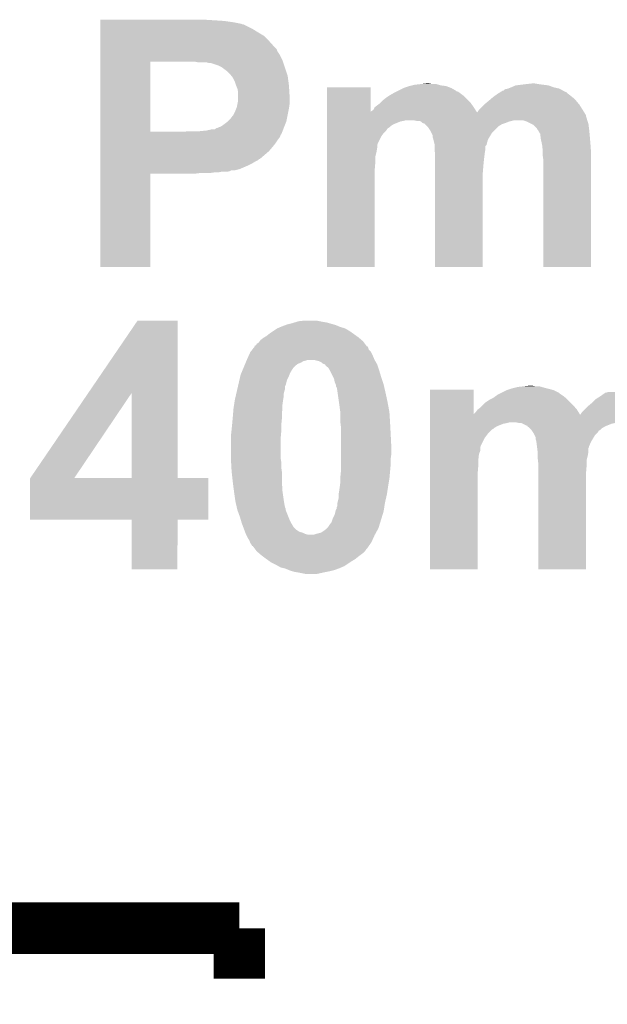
# Model space of a CAD drawing. Extents: x -1.3 to 24.2, y -3.9 to 53.4.
# Tile 40 of 43: x 14.3 to 16.6, y 45.7 to 49.6. Entities that reach past the tile are written whole.
import ezdxf

# ---------------------------------------------------------------- set-up
doc = ezdxf.new("R2010")
doc.units = 0
doc.layers.add('TPS_PRESSURE_CLICK_040MY_V1_007', color=14, linetype='CONTINUOUS')

msp = doc.modelspace()

# ---------------------------------------------------------------- linework, layer by layer
at = {"layer": 'TPS_PRESSURE_CLICK_040MY_V1_007', "const_width": 0.2032}
for points in [[(7.68096, 46.04512), (15.17904, 46.04512)], [(15.17904, 45.847), (15.17904, 46.04512)]]:
    msp.add_lwpolyline(points, dxfattribs=at)
at = {"layer": 'TPS_PRESSURE_CLICK_040MY_V1_007'}
for points in [[(14.63042, 49.62398), (14.630422, 49.62652), (15.08252, 49.62398), (15.04188, 49.62652)], [(14.63042, 49.62144), (14.63042, 49.62398), (15.12062, 49.62144), (15.08252, 49.62398)], [(14.63042, 49.61636), (14.63042, 49.62144), (15.156178, 49.61636), (15.12062, 49.62144)], [(14.63042, 49.61128), (14.63042, 49.61636), (15.181582, 49.61128), (15.156178, 49.61636)], [(14.63042, 49.611278), (14.63042, 49.61128), (15.184124, 49.611278), (15.181582, 49.61128)], [(14.63042, 49.60874), (14.63042, 49.611278), (15.189204, 49.60874), (15.184124, 49.611278)], [(14.63042, 49.608738), (14.63042, 49.60874), (15.194284, 49.608738), (15.189204, 49.60874)], [(14.63042, 49.59096), (14.63042, 49.608738), (15.229838, 49.59096), (15.194284, 49.608738)], [(14.63042, 49.57826), (14.63042, 49.59096), (15.25016, 49.57826), (15.229838, 49.59096)], [(14.63042, 49.563018), (14.63042, 49.57826), (15.275562, 49.563018), (15.25016, 49.57826)], [(14.63042, 49.54016), (14.63042, 49.563018), (15.29842, 49.54016), (15.275562, 49.563018)], [(14.630418, 49.51476), (14.63042, 49.54016), (15.32128, 49.51476), (15.29842, 49.54016)], [(14.630418, 49.509676), (14.630418, 49.51476), (15.32636, 49.509676), (15.32128, 49.51476)], [(14.630418, 49.502056), (14.630418, 49.509676), (15.328902, 49.502056), (15.32636, 49.509676)], [(14.630418, 49.486818), (14.630418, 49.502056), (15.33906, 49.486818), (15.328902, 49.502056)], [(14.630418, 49.466498), (14.630418, 49.486818), (15.34922, 49.466498), (15.33906, 49.486818)], [(14.630412, 49.184582), (14.630418, 49.4614), (14.82852, 49.184582), (14.828522, 49.4614)], [(14.630418, 49.46142), (14.630418, 49.466498), (15.350914, 49.46142), (15.34922, 49.466498)], [(14.630418, 49.4614), (14.630418, 49.46142), (14.828522, 49.4614), (14.97584, 49.46142)], [(15.013942, 49.45888), (15.001242, 49.46142), (15.35176, 49.45888), (15.350914, 49.46142)], [(15.057122, 49.45634), (15.046962, 49.45888), (15.352606, 49.45634), (15.35176, 49.45888)], [(15.064742, 49.456338), (15.057122, 49.45634), (15.352608, 49.456338), (15.352606, 49.45634)], [(15.09522, 49.44618), (15.064742, 49.456338), (15.355994, 49.44618), (15.352608, 49.456338)], [(15.11046, 49.438558), (15.09522, 49.44618), (15.358534, 49.438558), (15.355994, 49.44618)], [(15.13078, 49.423318), (15.11046, 49.438558), (15.363614, 49.423318), (15.358534, 49.438558)], [(15.143482, 49.410618), (15.13078, 49.423318), (15.367848, 49.410618), (15.363614, 49.423318)], [(15.147546, 49.405538), (15.143482, 49.410618), (15.36954, 49.405538), (15.367848, 49.410618)], [(15.153642, 49.397918), (15.147546, 49.405538), (15.370558, 49.397918), (15.36954, 49.405538)], [(15.16126, 49.382678), (15.153642, 49.397918), (15.37259, 49.382678), (15.370558, 49.397918)], [(15.16634, 49.36744), (15.16126, 49.382678), (15.37462, 49.36744), (15.37259, 49.382678)], [(15.859764, 49.36744), (15.869922, 49.36998), (15.974062, 49.36744), (15.965174, 49.36998)], [(15.869922, 49.36998), (15.892782, 49.37252), (15.965174, 49.36998), (15.956284, 49.37252)], [(15.892782, 49.37252), (15.915642, 49.37506), (15.941042, 49.37252), (15.928342, 49.37506)], [(16.268704, 49.36744), (16.289022, 49.36998), (16.39823, 49.36744), (16.37792, 49.36998)], [(16.289022, 49.36998), (16.30934, 49.37252), (16.37792, 49.36998), (16.36014, 49.37252)], [(16.30934, 49.37252), (16.332202, 49.37506), (16.36014, 49.37252), (16.344902, 49.37506)], [(15.17142, 49.354738), (15.16634, 49.36744), (15.375414, 49.354738), (15.37462, 49.36744)], [(15.17396, 49.342038), (15.17142, 49.354738), (15.376208, 49.342038), (15.375414, 49.354738)], [(15.17396, 49.326802), (15.17396, 49.342038), (15.37716, 49.326802), (15.376208, 49.342038)], [(15.524498, 49.263336), (15.5245, 49.359798), (15.697238, 49.263336), (15.6972, 49.359798)], [(15.5245, 49.359798), (15.524502, 49.35982), (15.6972, 49.359798), (15.524502, 49.35982)], [(15.769586, 49.326798), (15.773398, 49.329338), (16.06296, 49.326798), (16.059574, 49.329338)], [(15.773398, 49.329338), (15.79118, 49.3395), (16.059574, 49.329338), (16.046026, 49.3395)], [(15.79118, 49.3395), (15.796256, 49.342038), (16.046026, 49.3395), (16.042642, 49.342038)], [(15.796256, 49.342038), (15.80134, 49.34458), (16.042642, 49.342038), (16.035024, 49.34458)], [(15.80134, 49.34458), (15.806416, 49.347118), (16.035024, 49.34458), (16.03248, 49.347118)], [(15.806416, 49.347118), (15.826742, 49.35728), (16.03248, 49.347118), (16.014702, 49.35728)], [(15.826742, 49.35728), (15.8496, 49.364898), (16.014702, 49.35728), (15.994384, 49.364898)], [(15.8496, 49.364898), (15.859764, 49.36744), (15.994384, 49.364898), (15.974062, 49.36744)], [(16.179798, 49.32172), (16.190466, 49.32934), (16.491586, 49.32172), (16.48206, 49.32934)], [(16.190466, 49.32934), (16.19758, 49.33442), (16.48206, 49.32934), (16.475288, 49.33442)], [(16.19758, 49.33442), (16.201644, 49.33696), (16.475288, 49.33442), (16.471902, 49.33696)], [(16.201644, 49.33696), (16.209764, 49.342034), (16.471902, 49.33696), (16.466826, 49.342034)], [(16.209764, 49.342034), (16.209774, 49.34204), (16.466826, 49.342034), (16.464286, 49.34204)], [(16.209774, 49.34204), (16.217904, 49.34712), (16.464286, 49.34204), (16.455142, 49.34712)], [(16.217904, 49.34712), (16.220446, 49.347126), (16.455142, 49.34712), (16.45513, 49.347126)], [(16.220446, 49.347126), (16.225524, 49.352202), (16.45513, 49.347126), (16.445992, 49.352202)], [(16.225524, 49.352202), (16.238212, 49.35474), (16.445992, 49.352202), (16.441422, 49.35474)], [(16.238212, 49.35474), (16.238222, 49.354742), (16.441422, 49.35474), (16.441414, 49.354742)], [(16.238222, 49.354742), (16.25092, 49.35982), (16.441414, 49.354742), (16.418562, 49.35982)], [(16.25092, 49.35982), (16.268698, 49.367438), (16.418562, 49.35982), (16.398244, 49.367438)], [(16.268698, 49.367438), (16.268704, 49.36744), (16.398244, 49.367438), (16.39823, 49.36744)], [(15.168878, 49.281078), (15.171418, 49.29378), (15.375344, 49.281078), (15.37716, 49.29378)], [(15.171418, 49.29378), (15.17396, 49.306478), (15.37716, 49.29378), (15.37716, 49.306478)], [(15.17396, 49.306478), (15.17396, 49.326802), (15.37716, 49.306478), (15.37716, 49.326802)], [(15.712444, 49.28108), (15.73276, 49.296322), (16.1036, 49.28108), (16.092714, 49.296322)], [(15.73276, 49.296322), (15.735298, 49.29886), (16.092714, 49.296322), (16.0909, 49.29886)], [(15.735298, 49.29886), (15.745462, 49.309022), (16.0909, 49.29886), (16.080738, 49.309022)], [(15.745462, 49.309022), (15.75816, 49.31918), (16.080738, 49.309022), (16.07058, 49.31918)], [(15.75816, 49.31918), (15.769586, 49.326798), (16.07058, 49.31918), (16.06296, 49.326798)], [(16.123922, 49.270922), (16.144238, 49.291238), (16.532858, 49.270922), (16.52016, 49.291238)], [(16.144238, 49.291238), (16.14678, 49.29378), (16.52016, 49.291238), (16.518042, 49.29378)], [(16.14678, 49.29378), (16.16202, 49.30648), (16.518042, 49.29378), (16.50746, 49.30648)], [(16.16202, 49.30648), (16.176834, 49.31918), (16.50746, 49.30648), (16.49476, 49.31918)], [(16.176834, 49.31918), (16.179798, 49.32172), (16.49476, 49.31918), (16.491586, 49.32172)], [(15.153638, 49.24806), (15.1638, 49.26838), (15.36903, 49.24806), (15.373094, 49.26838)], [(15.1638, 49.26838), (15.166848, 49.276002), (15.373094, 49.26838), (15.37462, 49.276002)], [(15.166848, 49.276002), (15.168878, 49.281078), (15.37462, 49.276002), (15.375344, 49.281078)], [(15.524498, 49.26078), (15.524498, 49.263336), (16.11632, 49.26078), (16.11472, 49.263336)], [(15.524498, 49.250596), (15.524498, 49.26078), (16.54556, 49.250596), (16.539196, 49.26078)], [(15.697238, 49.263336), (15.69974, 49.26584), (16.11472, 49.263336), (16.11315, 49.26584)], [(15.69974, 49.26584), (15.707362, 49.270926), (16.11315, 49.26584), (16.109964, 49.270926)], [(15.707362, 49.270926), (15.712444, 49.28108), (16.109964, 49.270926), (16.1036, 49.28108)], [(16.11632, 49.26078), (16.11884, 49.2633), (16.539196, 49.26078), (16.537622, 49.2633)], [(16.11884, 49.2633), (16.123922, 49.270922), (16.537622, 49.2633), (16.532858, 49.270922)], [(15.113, 49.20996), (15.133314, 49.225198), (15.35836, 49.20996), (15.364458, 49.225198)], [(15.133314, 49.225198), (15.133318, 49.2252), (15.364458, 49.225198), (15.364458, 49.2252)], [(15.133318, 49.2252), (15.143478, 49.23536), (15.364458, 49.2252), (15.36649, 49.23536)], [(15.143478, 49.23536), (15.1511, 49.245518), (15.36649, 49.23536), (15.368522, 49.245518)], [(15.1511, 49.245518), (15.153638, 49.24806), (15.368522, 49.245518), (15.36903, 49.24806)], [(15.524496, 49.230282), (15.524498, 49.24044), (16.55064, 49.230282), (16.548098, 49.24044)], [(15.524496, 49.23028), (15.524496, 49.230282), (16.550642, 49.23028), (16.55064, 49.230282)], [(15.524496, 49.22774), (15.524496, 49.23028), (15.82674, 49.22774), (15.836898, 49.23028)], [(15.524496, 49.225198), (15.524496, 49.22774), (15.814038, 49.225198), (15.82674, 49.22774)], [(15.524496, 49.21504), (15.524496, 49.225198), (15.788638, 49.21504), (15.814038, 49.225198)], [(15.524496, 49.207418), (15.524496, 49.21504), (15.775938, 49.207418), (15.788638, 49.21504)], [(15.524498, 49.248058), (15.524498, 49.250596), (16.545562, 49.248058), (16.54556, 49.250596)], [(15.524498, 49.24044), (15.524498, 49.248058), (16.548098, 49.24044), (16.545562, 49.248058)], [(15.877538, 49.22774), (15.864838, 49.23028), (16.25346, 49.22774), (16.263618, 49.23028)], [(15.895316, 49.2252), (15.887696, 49.22774), (16.243304, 49.2252), (16.25346, 49.22774)], [(15.89532, 49.225198), (15.895316, 49.2252), (16.243298, 49.225198), (16.243304, 49.2252)], [(15.9004, 49.220122), (15.89532, 49.225198), (16.230606, 49.220122), (16.243298, 49.225198)], [(15.900404, 49.22012), (15.9004, 49.220122), (16.230602, 49.22012), (16.230606, 49.220122)], [(15.905476, 49.217582), (15.900404, 49.22012), (16.222986, 49.217582), (16.230602, 49.22012)], [(15.908014, 49.21758), (15.905476, 49.217582), (16.22298, 49.21758), (16.222986, 49.217582)], [(15.910556, 49.21504), (15.908014, 49.21758), (16.215358, 49.21504), (16.22298, 49.21758)], [(15.918182, 49.207418), (15.910556, 49.21504), (16.202658, 49.207418), (16.215358, 49.21504)], [(16.311878, 49.2252), (16.296636, 49.23028), (16.552334, 49.2252), (16.550642, 49.23028)], [(16.332204, 49.215038), (16.311878, 49.2252), (16.55572, 49.215038), (16.552334, 49.2252)], [(16.337276, 49.212502), (16.332204, 49.215038), (16.556038, 49.212502), (16.55572, 49.215038)], [(14.63041, 49.1744), (14.630412, 49.18456), (15.344136, 49.1744), (15.3482, 49.18456)], [(14.63041, 49.171856), (14.63041, 49.1744), (15.3416, 49.171856), (15.344136, 49.1744)], [(14.630412, 49.18456), (14.630412, 49.184582), (14.963138, 49.18456), (14.82852, 49.184582)], [(14.963138, 49.18456), (14.973298, 49.1871), (15.3482, 49.18456), (15.349216, 49.1871)], [(15.024102, 49.1871), (15.049498, 49.18964), (15.349216, 49.1871), (15.350232, 49.18964)], [(15.049498, 49.18964), (15.072358, 49.19472), (15.350232, 49.18964), (15.352264, 49.19472)], [(15.082516, 49.19472), (15.090134, 49.199796), (15.352264, 49.19472), (15.354294, 49.199796)], [(15.090134, 49.199796), (15.092676, 49.1998), (15.354294, 49.199796), (15.354296, 49.1998)], [(15.092676, 49.1998), (15.09776, 49.20234), (15.354296, 49.1998), (15.355312, 49.20234)], [(15.09776, 49.20234), (15.10538, 49.20488), (15.355312, 49.20234), (15.356328, 49.20488)], [(15.10538, 49.20488), (15.113, 49.20996), (15.356328, 49.20488), (15.35836, 49.20996)], [(15.524496, 49.20234), (15.524496, 49.207418), (15.77086, 49.20234), (15.775938, 49.207418)], [(15.524496, 49.197258), (15.524496, 49.20234), (15.763238, 49.197258), (15.77086, 49.20234)], [(15.524496, 49.189638), (15.524496, 49.197258), (15.758158, 49.189638), (15.763238, 49.197258)], [(15.524496, 49.179478), (15.524496, 49.189638), (15.748, 49.179478), (15.758158, 49.189638)], [(15.524496, 49.169318), (15.524496, 49.179478), (15.74038, 49.169318), (15.748, 49.179478)], [(15.923258, 49.202342), (15.918182, 49.207418), (16.197582, 49.202342), (16.202658, 49.207418)], [(15.933418, 49.187102), (15.923258, 49.202342), (16.182342, 49.187102), (16.197582, 49.202342)], [(15.937232, 49.179478), (15.933418, 49.187102), (16.174718, 49.179478), (16.182342, 49.187102)], [(15.941038, 49.171864), (15.937232, 49.179478), (16.170148, 49.171864), (16.174718, 49.179478)], [(16.352518, 49.19726), (16.337276, 49.212502), (16.557944, 49.19726), (16.556038, 49.212502)], [(16.35379, 49.19472), (16.352518, 49.19726), (16.55826, 49.19472), (16.557944, 49.19726)], [(16.355058, 49.192184), (16.35379, 49.19472), (16.558514, 49.192184), (16.55826, 49.19472)], [(16.357598, 49.18964), (16.355058, 49.192184), (16.558768, 49.18964), (16.558514, 49.192184)], [(16.36014, 49.184562), (16.357598, 49.18964), (16.559276, 49.184562), (16.558768, 49.18964)], [(16.365216, 49.176944), (16.36014, 49.184562), (16.560038, 49.176944), (16.559276, 49.184562)], [(16.366172, 49.16932), (16.365216, 49.176944), (16.5608, 49.16932), (16.560038, 49.176944)], [(14.63041, 49.164238), (14.63041, 49.171856), (15.339058, 49.164238), (15.3416, 49.171856)], [(14.63041, 49.15408), (14.63041, 49.164238), (15.33144, 49.15408), (15.339058, 49.164238)], [(14.63041, 49.13884), (14.63041, 49.15408), (15.32128, 49.13884), (15.33144, 49.15408)], [(14.63041, 49.12614), (14.63041, 49.13884), (15.31112, 49.12614), (15.32128, 49.13884)], [(15.524494, 49.138838), (15.524496, 49.169318), (15.72514, 49.138838), (15.74038, 49.169318)], [(15.524494, 49.131216), (15.524494, 49.138838), (15.7226, 49.131216), (15.72514, 49.138838)], [(15.94104, 49.164244), (15.941038, 49.171864), (16.165576, 49.164244), (16.170148, 49.171864)], [(15.94358, 49.156618), (15.94104, 49.164244), (16.161, 49.156618), (16.165576, 49.164244)], [(15.944216, 49.15408), (15.94358, 49.156618), (16.159478, 49.15408), (16.161, 49.156618)], [(15.94866, 49.136302), (15.944216, 49.15408), (16.1544, 49.136302), (16.159478, 49.15408)], [(15.94866, 49.136298), (15.94866, 49.136302), (16.1544, 49.136298), (16.1544, 49.136302)], [(15.94866, 49.133754), (15.94866, 49.136298), (16.154394, 49.133754), (16.1544, 49.136298)], [(16.36776, 49.15662), (16.366172, 49.16932), (16.56186, 49.15662), (16.5608, 49.16932)], [(16.371712, 49.13884), (16.36776, 49.15662), (16.56334, 49.13884), (16.56186, 49.15662)], [(16.37284, 49.13376), (16.371712, 49.13884), (16.563704, 49.13376), (16.56334, 49.13884)], [(14.630408, 49.07788), (14.63041, 49.108358), (15.260314, 49.07788), (15.29588, 49.108358)], [(14.63041, 49.108358), (14.63041, 49.12614), (15.29588, 49.108358), (15.31112, 49.12614)], [(15.524492, 49.085498), (15.524494, 49.10582), (15.71498, 49.085498), (15.72006, 49.10582)], [(15.524494, 49.121058), (15.524494, 49.131216), (15.7226, 49.121058), (15.7226, 49.131216)], [(15.524494, 49.10582), (15.524494, 49.121058), (15.72006, 49.10582), (15.7226, 49.121058)], [(15.94866, 49.128674), (15.94866, 49.133754), (16.14932, 49.128674), (16.154394, 49.133754)], [(15.94866, 49.115982), (15.94866, 49.128674), (16.14932, 49.115982), (16.14932, 49.128674)], [(15.948662, 49.115978), (15.94866, 49.115982), (16.14932, 49.115978), (16.14932, 49.115982)], [(15.950354, 49.10074), (15.948662, 49.115978), (16.14678, 49.10074), (16.14932, 49.115978)], [(15.9512, 49.09312), (15.950354, 49.10074), (16.145826, 49.09312), (16.14678, 49.10074)], [(16.37538, 49.1109), (16.37284, 49.13376), (16.565336, 49.1109), (16.563704, 49.13376)], [(16.37538, 49.103282), (16.37538, 49.1109), (16.56588, 49.103282), (16.565336, 49.1109)], [(16.37538, 49.090582), (16.37538, 49.103282), (16.565878, 49.090582), (16.56588, 49.103282)], [(14.630408, 49.077874), (14.630408, 49.07788), (15.257774, 49.077874), (15.260314, 49.07788)], [(14.630408, 49.072798), (14.630408, 49.077874), (15.252696, 49.072798), (15.257774, 49.077874)], [(14.630408, 49.06772), (14.630408, 49.072798), (15.242542, 49.06772), (15.252696, 49.072798)], [(14.630408, 49.0601), (14.630408, 49.06772), (15.22984, 49.0601), (15.242542, 49.06772)], [(14.630408, 49.05248), (14.630408, 49.0601), (15.2146, 49.05248), (15.22984, 49.0601)], [(15.52449, 49.029622), (15.524492, 49.0601), (15.71244, 49.029622), (15.71498, 49.0601)], [(15.524492, 49.0601), (15.524492, 49.085498), (15.71498, 49.0601), (15.71498, 49.085498)], [(15.9512, 49.08042), (15.9512, 49.09312), (16.14424, 49.08042), (16.145826, 49.09312)], [(15.9512, 49.05502), (15.9512, 49.08042), (16.1417, 49.05502), (16.14424, 49.08042)], [(16.37792, 49.0728), (16.37538, 49.090582), (16.565878, 49.0728), (16.565878, 49.090582)], [(16.37792, 48.651182), (16.37792, 49.0728), (16.565858, 48.651182), (16.565878, 49.0728)], [(14.6304, 48.651182), (14.630408, 49.019438), (14.828498, 48.651182), (14.82852, 49.019438)], [(14.630408, 49.03724), (14.630408, 49.05248), (15.179038, 49.03724), (15.2146, 49.05248)], [(14.630408, 49.03216), (14.630408, 49.03724), (15.158718, 49.03216), (15.179038, 49.03724)], [(14.630408, 49.032158), (14.630408, 49.03216), (15.146016, 49.032158), (15.158718, 49.03216)], [(14.630408, 49.029618), (14.630408, 49.032158), (15.140938, 49.029618), (15.146016, 49.032158)], [(14.630408, 49.02708), (14.630408, 49.029618), (15.130778, 49.02708), (15.140938, 49.029618)], [(14.630408, 49.02454), (14.630408, 49.02708), (15.095218, 49.02454), (15.107918, 49.02708)], [(14.630408, 49.022), (14.630408, 49.02454), (15.062198, 49.022), (15.07998, 49.02454)], [(14.630408, 49.01946), (14.630408, 49.022), (15.003778, 49.01946), (15.0241, 49.022)], [(14.630408, 49.019438), (14.630408, 49.01946), (14.82852, 49.019438), (15.003778, 49.01946)], [(15.52448, 48.651182), (15.52449, 49.029622), (15.712418, 48.651182), (15.71244, 49.029622)], [(15.9512, 49.024542), (15.9512, 49.05502), (16.13916, 49.024542), (16.1417, 49.05502)], [(15.9512, 48.651182), (15.9512, 49.024542), (16.139138, 48.651182), (16.13916, 49.024542)], [(14.828498, 48.65116), (14.6304, 48.651182), (14.828498, 48.65116), (14.828498, 48.651182)], [(15.712418, 48.65116), (15.52448, 48.651182), (15.712418, 48.65116), (15.712418, 48.651182)], [(16.139138, 48.65116), (15.9512, 48.651182), (16.139138, 48.65116), (16.139138, 48.651182)], [(16.565858, 48.65116), (16.37792, 48.651182), (16.565858, 48.65116), (16.565858, 48.651182)], [(14.583772, 48.1558), (14.777714, 48.440318), (14.935212, 48.1558), (14.9352, 48.440318)], [(14.777714, 48.440318), (14.77773, 48.44034), (14.9352, 48.440318), (14.77773, 48.44034)], [(15.404254, 48.43526), (15.412722, 48.4378), (15.50924, 48.43526), (15.49654, 48.4378)], [(15.412722, 48.4378), (15.435582, 48.44034), (15.49654, 48.4378), (15.483838, 48.44034)], [(15.29842, 48.38954), (15.31366, 48.3997), (15.627606, 48.38954), (15.613382, 48.3997)], [(15.31366, 48.3997), (15.3289, 48.40986), (15.613382, 48.3997), (15.595602, 48.40986)], [(15.3289, 48.40986), (15.340748, 48.414938), (15.595602, 48.40986), (15.57782, 48.414938)], [(15.340748, 48.414938), (15.34668, 48.41748), (15.57782, 48.414938), (15.571892, 48.41748)], [(15.34668, 48.41748), (15.360228, 48.42256), (15.571892, 48.41748), (15.560042, 48.42256)], [(15.360228, 48.42256), (15.367002, 48.4251), (15.560042, 48.42256), (15.551152, 48.4251)], [(15.367002, 48.4251), (15.387318, 48.43018), (15.551152, 48.4251), (15.533372, 48.43018)], [(15.387318, 48.43018), (15.395786, 48.43272), (15.533372, 48.43018), (15.524482, 48.43272)], [(15.395786, 48.43272), (15.404254, 48.43526), (15.524482, 48.43272), (15.50924, 48.43526)], [(15.255242, 48.353982), (15.259048, 48.359058), (15.670532, 48.353982), (15.666722, 48.359058)], [(15.259048, 48.359058), (15.262862, 48.364142), (15.666722, 48.359058), (15.660792, 48.364142)], [(15.262862, 48.364142), (15.273022, 48.371762), (15.660792, 48.364142), (15.651902, 48.371762)], [(15.273022, 48.371762), (15.277252, 48.3743), (15.651902, 48.371762), (15.64894, 48.3743)], [(15.277252, 48.3743), (15.28572, 48.37938), (15.64894, 48.3743), (15.64183, 48.37938)], [(15.28572, 48.37938), (15.29842, 48.38954), (15.64183, 48.37938), (15.627606, 48.38954)], [(15.224192, 48.318416), (15.23012, 48.326038), (15.697202, 48.318416), (15.689584, 48.326038)], [(15.23012, 48.326038), (15.236044, 48.333658), (15.689584, 48.326038), (15.68704, 48.333658)], [(15.236044, 48.333658), (15.239986, 48.338726), (15.68704, 48.333658), (15.684506, 48.338726)], [(15.239986, 48.338726), (15.239996, 48.33874), (15.684506, 48.338726), (15.68197, 48.33874)], [(15.239996, 48.33874), (15.24, 48.338744), (15.68197, 48.33874), (15.681968, 48.338744)], [(15.24, 48.338744), (15.240014, 48.341286), (15.681968, 48.338744), (15.68006, 48.341286)], [(15.240014, 48.341286), (15.245082, 48.343826), (15.68006, 48.341286), (15.678154, 48.343826)], [(15.245082, 48.343826), (15.247624, 48.3489), (15.678154, 48.343826), (15.674346, 48.3489)], [(15.247624, 48.3489), (15.255242, 48.353982), (15.674346, 48.3489), (15.670532, 48.353982)], [(15.206344, 48.280322), (15.207402, 48.28286), (15.430502, 48.280322), (15.440658, 48.28286)], [(15.207402, 48.28286), (15.20846, 48.2854), (15.440658, 48.28286), (15.448284, 48.2854)], [(15.20846, 48.2854), (15.20952, 48.28794), (15.71244, 48.2854), (15.711352, 48.28794)], [(15.20952, 48.28794), (15.216448, 48.30318), (15.711352, 48.28794), (15.70482, 48.30318)], [(15.216448, 48.30318), (15.222222, 48.31588), (15.70482, 48.30318), (15.69847, 48.31588)], [(15.222222, 48.31588), (15.224192, 48.318416), (15.69847, 48.31588), (15.697202, 48.318416)], [(15.47369, 48.285398), (15.473682, 48.2854), (15.71244, 48.285398), (15.71244, 48.2854)], [(15.494002, 48.28032), (15.47369, 48.285398), (15.715342, 48.28032), (15.71244, 48.285398)], [(15.187296, 48.234602), (15.192586, 48.2473), (15.3797, 48.234602), (15.387318, 48.2473)], [(15.192586, 48.2473), (15.195762, 48.254922), (15.387318, 48.2473), (15.392402, 48.254922)], [(15.195762, 48.254922), (15.198936, 48.26254), (15.392402, 48.254922), (15.400022, 48.26254)], [(15.198936, 48.26254), (15.202112, 48.27016), (15.400022, 48.26254), (15.41018, 48.27016)], [(15.202112, 48.27016), (15.204228, 48.275242), (15.41018, 48.27016), (15.422882, 48.275242)], [(15.204228, 48.275242), (15.206344, 48.280322), (15.422882, 48.275242), (15.430502, 48.280322)], [(15.50416, 48.275238), (15.494002, 48.28032), (15.718246, 48.275238), (15.715342, 48.28032)], [(15.509244, 48.27016), (15.50416, 48.275238), (15.721148, 48.27016), (15.718246, 48.275238)], [(15.516858, 48.267618), (15.509244, 48.27016), (15.7226, 48.267618), (15.721148, 48.27016)], [(15.516862, 48.267616), (15.516858, 48.267618), (15.722602, 48.267616), (15.7226, 48.267618)], [(15.5194, 48.265074), (15.516862, 48.267616), (15.72345, 48.265074), (15.722602, 48.267616)], [(15.519408, 48.262536), (15.5194, 48.265074), (15.724296, 48.262536), (15.72345, 48.265074)], [(15.529562, 48.254916), (15.519408, 48.262536), (15.726836, 48.254916), (15.724296, 48.262536)], [(15.535656, 48.24476), (15.529562, 48.254916), (15.73022, 48.24476), (15.726836, 48.254916)], [(15.53718, 48.24222), (15.535656, 48.24476), (15.730982, 48.24222), (15.73022, 48.24476)], [(15.174742, 48.186342), (15.179432, 48.206662), (15.36192, 48.186342), (15.367, 48.206662)], [(15.179432, 48.206662), (15.182948, 48.2219), (15.367, 48.206662), (15.37462, 48.2219)], [(15.182948, 48.2219), (15.184122, 48.226982), (15.37462, 48.2219), (15.376652, 48.226982)], [(15.184122, 48.226982), (15.187296, 48.234602), (15.376652, 48.226982), (15.3797, 48.234602)], [(15.54861, 48.21936), (15.53718, 48.24222), (15.73784, 48.21936), (15.730982, 48.24222)], [(15.55242, 48.211738), (15.54861, 48.21936), (15.740382, 48.211738), (15.73784, 48.21936)], [(15.554962, 48.199038), (15.55242, 48.211738), (15.744614, 48.199038), (15.740382, 48.211738)], [(15.169466, 48.163478), (15.171226, 48.171104), (15.35684, 48.163478), (15.35938, 48.171104)], [(15.171226, 48.171104), (15.174156, 48.1838), (15.35938, 48.171104), (15.359402, 48.1838)], [(15.174156, 48.1838), (15.17416, 48.183822), (15.359402, 48.1838), (15.36192, 48.183822)], [(15.17416, 48.183822), (15.174742, 48.186342), (15.36192, 48.183822), (15.36192, 48.186342)], [(15.559024, 48.18888), (15.554962, 48.199038), (15.747998, 48.18888), (15.744614, 48.199038)], [(15.56004, 48.186336), (15.559024, 48.18888), (15.748586, 48.186336), (15.747998, 48.18888)], [(15.560046, 48.181254), (15.56004, 48.186336), (15.74976, 48.181254), (15.748586, 48.186336)], [(15.562582, 48.178716), (15.560046, 48.181254), (15.750346, 48.178716), (15.74976, 48.181254)], [(15.56512, 48.16602), (15.562582, 48.178716), (15.753276, 48.16602), (15.750346, 48.178716)], [(15.566572, 48.15586), (15.56512, 48.16602), (15.75562, 48.15586), (15.753276, 48.16602)], [(15.9309, 48.168538), (15.930902, 48.16856), (16.1036, 48.168538), (15.930902, 48.16856)], [(15.9309, 48.072076), (15.9309, 48.168538), (16.103638, 48.072076), (16.1036, 48.168538)], [(16.212818, 48.155858), (16.233142, 48.16602), (16.43888, 48.155858), (16.41856, 48.16602)], [(16.233142, 48.16602), (16.248384, 48.1711), (16.41856, 48.16602), (16.40078, 48.1711)], [(16.248384, 48.1711), (16.256, 48.173638), (16.40078, 48.1711), (16.390628, 48.173638)], [(16.256, 48.173638), (16.266164, 48.17618), (16.390628, 48.173638), (16.38046, 48.17618)], [(16.266164, 48.17618), (16.276322, 48.17872), (16.38046, 48.17618), (16.371572, 48.17872)], [(16.276322, 48.17872), (16.299182, 48.18126), (16.371572, 48.17872), (16.362684, 48.18126)], [(16.299182, 48.18126), (16.322042, 48.1838), (16.347442, 48.18126), (16.334742, 48.1838)], [(14.355294, 47.820616), (14.583772, 48.1558), (14.528824, 47.820616), (14.754824, 48.1558)], [(14.754838, 47.82058), (14.754824, 48.1558), (14.935222, 47.82058), (14.935212, 48.1558)], [(15.158524, 48.11014), (15.16126, 48.12792), (15.34922, 48.11014), (15.35176, 48.12792)], [(15.16126, 48.12792), (15.164776, 48.143162), (15.35176, 48.12792), (15.3543, 48.143162)], [(15.164776, 48.143162), (15.167122, 48.153322), (15.3543, 48.143162), (15.3543, 48.153322)], [(15.167122, 48.153322), (15.169466, 48.163478), (15.3543, 48.153322), (15.35684, 48.163478)], [(15.571652, 48.1203), (15.566572, 48.15586), (15.76324, 48.1203), (15.75562, 48.15586)], [(16.14932, 48.11776), (16.164562, 48.12792), (16.4846, 48.11776), (16.47444, 48.12792)], [(16.164562, 48.12792), (16.174718, 48.133), (16.47444, 48.12792), (16.46936, 48.133)], [(16.174718, 48.133), (16.1798, 48.135542), (16.46936, 48.133), (16.466184, 48.135542)], [(16.1798, 48.135542), (16.190468, 48.14316), (16.466184, 48.135542), (16.45666, 48.14316)], [(16.190468, 48.14316), (16.197582, 48.14824), (16.45666, 48.14316), (16.44904, 48.14824)], [(16.197582, 48.14824), (16.207742, 48.15332), (16.44904, 48.14824), (16.44142, 48.15332)], [(16.207742, 48.15332), (16.212818, 48.155858), (16.44142, 48.15332), (16.43888, 48.155858)], [(16.56842, 48.11522), (16.58112, 48.12792), (16.91386, 48.11522), (16.90116, 48.12792)], [(16.58112, 48.12792), (16.583662, 48.13046), (16.90116, 48.12792), (16.897986, 48.13046)], [(16.583662, 48.13046), (16.59585, 48.13808), (16.897986, 48.13046), (16.88846, 48.13808)], [(16.59585, 48.13808), (16.603978, 48.14316), (16.88846, 48.13808), (16.881686, 48.14316)], [(16.603978, 48.14316), (16.607532, 48.145698), (16.881686, 48.14316), (16.8783, 48.145698)], [(16.607532, 48.145698), (16.621764, 48.15586), (16.8783, 48.145698), (16.85798, 48.15586)], [(16.621764, 48.15586), (16.624302, 48.155862), (16.85798, 48.15586), (16.857976, 48.155862)], [(16.624302, 48.155862), (16.63192, 48.1584), (16.857976, 48.155862), (16.8529, 48.1584)], [(15.154486, 48.07458), (15.15618, 48.0949), (15.34668, 48.07458), (15.349218, 48.0949)], [(15.15618, 48.094902), (15.158524, 48.11014), (15.34922, 48.094902), (15.34922, 48.11014)], [(15.15618, 48.0949), (15.15618, 48.094902), (15.349218, 48.0949), (15.34922, 48.094902)], [(15.57274, 48.11268), (15.571652, 48.1203), (15.76467, 48.11268), (15.76324, 48.1203)], [(15.577144, 48.07966), (15.57274, 48.11268), (15.77086, 48.07966), (15.76467, 48.11268)], [(16.11122, 48.079662), (16.118838, 48.089818), (16.516366, 48.079662), (16.51, 48.089818)], [(16.118838, 48.089818), (16.118842, 48.089822), (16.51, 48.089818), (16.509998, 48.089822)], [(16.118842, 48.089822), (16.129, 48.097442), (16.509998, 48.089822), (16.503466, 48.097442)], [(16.129, 48.097442), (16.139158, 48.1076), (16.503466, 48.097442), (16.49476, 48.1076)], [(16.139158, 48.1076), (16.14932, 48.11776), (16.49476, 48.1076), (16.4846, 48.11776)], [(16.530322, 48.079662), (16.55318, 48.10252), (16.939262, 48.079662), (16.922934, 48.10252)], [(16.55318, 48.10252), (16.568418, 48.115218), (16.922934, 48.10252), (16.913862, 48.115218)], [(16.568418, 48.115218), (16.56842, 48.11522), (16.913862, 48.115218), (16.91386, 48.11522)], [(15.1511, 48.03648), (15.152484, 48.051718), (15.345156, 48.03648), (15.34668, 48.051718)], [(15.152484, 48.051718), (15.15364, 48.06442), (15.34668, 48.051718), (15.34668, 48.06442)], [(15.15364, 48.06442), (15.154486, 48.07458), (15.34668, 48.06442), (15.34668, 48.07458)], [(15.57782, 48.074578), (15.577144, 48.07966), (15.771178, 48.074578), (15.77086, 48.07966)], [(15.57782, 48.03902), (15.57782, 48.074578), (15.7734, 48.03902), (15.771178, 48.074578)], [(15.9309, 48.06952), (15.9309, 48.072076), (16.52272, 48.06952), (16.52112, 48.072076)], [(15.9309, 48.056798), (15.9309, 48.06952), (16.95196, 48.056798), (16.944894, 48.06952)], [(15.9309, 48.04918), (15.9309, 48.056798), (16.954498, 48.04918), (16.95196, 48.056798)], [(15.9309, 48.039022), (15.9309, 48.04918), (16.95704, 48.039022), (16.954498, 48.04918)], [(16.103638, 48.072076), (16.11122, 48.079662), (16.52112, 48.072076), (16.516366, 48.079662)], [(16.52272, 48.06952), (16.52524, 48.07204), (16.944894, 48.06952), (16.943496, 48.07204)], [(16.52524, 48.07204), (16.53032, 48.07966), (16.943496, 48.07204), (16.939262, 48.07966)], [(16.53032, 48.07966), (16.530322, 48.079662), (16.939262, 48.07966), (16.939262, 48.079662)], [(15.14743, 48.000918), (15.14856, 48.01108), (15.34414, 48.000918), (15.34414, 48.01108)], [(15.14856, 48.01108), (15.150084, 48.02632), (15.34414, 48.01108), (15.34414, 48.02632)], [(15.150084, 48.02632), (15.1511, 48.03648), (15.34414, 48.02632), (15.345156, 48.03648)], [(15.57782, 48.03648), (15.57782, 48.03902), (15.773534, 48.03648), (15.7734, 48.03902)], [(15.58036, 48.016158), (15.57782, 48.03648), (15.774604, 48.016158), (15.773534, 48.03648)], [(15.58036, 47.99076), (15.58036, 48.016158), (15.77594, 47.99076), (15.774604, 48.016158)], [(15.9309, 48.03902), (15.9309, 48.039022), (16.957042, 48.03902), (16.95704, 48.039022)], [(15.9309, 48.03648), (15.9309, 48.03902), (16.23314, 48.03648), (16.243298, 48.03902)], [(15.9309, 48.033938), (15.9309, 48.03648), (16.220438, 48.033938), (16.23314, 48.03648)], [(15.9309, 48.02378), (15.9309, 48.033938), (16.195038, 48.02378), (16.220438, 48.033938)], [(15.9309, 48.016158), (15.9309, 48.02378), (16.182338, 48.016158), (16.195038, 48.02378)], [(15.9309, 48.013618), (15.9309, 48.016158), (16.179796, 48.013618), (16.182338, 48.016158)], [(15.9309, 48.011078), (15.9309, 48.013618), (16.17472, 48.011078), (16.179796, 48.013618)], [(15.9309, 47.998378), (15.9309, 48.011078), (16.16202, 47.998378), (16.17472, 48.011078)], [(16.283938, 48.03648), (16.271238, 48.03902), (16.65986, 48.03648), (16.670018, 48.03902)], [(16.296642, 48.033938), (16.291556, 48.03648), (16.647158, 48.033938), (16.65986, 48.03648)], [(16.311876, 48.026322), (16.296642, 48.033938), (16.628114, 48.026322), (16.647158, 48.033938)], [(16.314398, 48.02632), (16.311876, 48.026322), (16.628108, 48.02632), (16.628114, 48.026322)], [(16.31442, 48.02379), (16.314398, 48.02632), (16.621782, 48.02379), (16.628108, 48.02632)], [(16.314436, 48.02378), (16.31442, 48.02379), (16.621758, 48.02378), (16.621782, 48.02379)], [(16.32204, 48.0187), (16.314436, 48.02378), (16.613292, 48.0187), (16.621758, 48.02378)], [(16.324582, 48.016158), (16.32204, 48.0187), (16.609058, 48.016158), (16.613292, 48.0187)], [(16.329658, 48.011082), (16.324582, 48.016158), (16.603982, 48.011082), (16.609058, 48.016158)], [(16.32966, 48.01108), (16.329658, 48.011082), (16.60398, 48.01108), (16.603982, 48.011082)], [(16.333048, 48.005998), (16.32966, 48.01108), (16.596358, 48.005998), (16.60398, 48.01108)], [(15.14602, 47.98822), (15.14743, 48.000918), (15.342984, 47.98822), (15.34414, 48.000918)], [(15.14602, 47.97298), (15.14602, 47.98822), (15.3416, 47.97298), (15.342984, 47.98822)], [(15.14602, 47.899322), (15.14602, 47.97298), (15.3416, 47.899322), (15.3416, 47.97298)], [(15.58036, 47.93996), (15.58036, 47.99076), (15.77848, 47.93996), (15.77594, 47.99076)], [(15.9309, 47.978058), (15.9309, 47.998378), (16.14678, 47.978058), (16.16202, 47.998378)], [(15.9309, 47.947578), (15.9309, 47.978058), (16.13154, 47.947578), (16.14678, 47.978058)], [(16.338128, 47.998378), (16.333048, 48.005998), (16.591278, 47.998378), (16.596358, 48.005998)], [(16.339818, 47.995842), (16.338128, 47.998378), (16.588742, 47.995842), (16.591278, 47.998378)], [(16.343632, 47.988218), (16.339818, 47.995842), (16.581118, 47.988218), (16.588742, 47.995842)], [(16.347438, 47.980604), (16.343632, 47.988218), (16.57655, 47.980604), (16.581118, 47.988218)], [(16.34744, 47.972984), (16.347438, 47.980604), (16.571978, 47.972984), (16.57655, 47.980604)], [(16.349978, 47.965362), (16.34744, 47.972984), (16.567406, 47.965362), (16.571978, 47.972984)], [(15.58036, 47.91456), (15.58036, 47.93996), (15.77848, 47.91456), (15.77848, 47.93996)], [(15.9309, 47.939956), (15.9309, 47.947578), (16.129, 47.939956), (16.13154, 47.947578)], [(15.9309, 47.927256), (15.9309, 47.939956), (16.128998, 47.927256), (16.129, 47.939956)], [(16.350298, 47.962818), (16.349978, 47.965362), (16.56588, 47.962818), (16.567406, 47.965362)], [(16.35252, 47.945036), (16.350298, 47.962818), (16.55826, 47.945036), (16.56588, 47.962818)], [(16.352838, 47.942496), (16.35252, 47.945036), (16.558258, 47.942496), (16.55826, 47.945036)], [(16.353474, 47.937416), (16.352838, 47.942496), (16.55572, 47.937416), (16.558258, 47.942496)], [(16.35506, 47.92472), (16.353474, 47.937416), (16.55572, 47.92472), (16.55572, 47.937416)], [(15.14602, 47.891698), (15.14602, 47.899322), (15.342872, 47.891698), (15.3416, 47.899322)], [(15.58036, 47.896778), (15.58036, 47.91456), (15.77594, 47.896778), (15.77848, 47.91456)], [(15.58036, 47.87392), (15.58036, 47.896778), (15.77594, 47.87392), (15.77594, 47.896778)], [(15.9309, 47.914558), (15.9309, 47.927256), (16.12392, 47.914558), (16.128998, 47.927256)], [(15.9309, 47.891698), (15.9309, 47.914558), (16.12138, 47.891698), (16.12392, 47.914558)], [(16.35506, 47.924718), (16.35506, 47.92472), (16.55572, 47.924718), (16.55572, 47.92472)], [(16.35506, 47.90948), (16.35506, 47.924718), (16.55318, 47.90948), (16.55572, 47.924718)], [(16.35506, 47.901862), (16.35506, 47.90948), (16.551274, 47.901862), (16.55318, 47.90948)], [(16.356472, 47.889158), (16.35506, 47.901862), (16.5481, 47.889158), (16.551274, 47.901862)], [(15.146444, 47.884082), (15.14602, 47.891698), (15.34414, 47.884082), (15.342872, 47.891698)], [(15.147574, 47.863762), (15.146444, 47.884082), (15.34414, 47.863762), (15.34414, 47.884082)], [(15.14856, 47.84598), (15.147574, 47.863762), (15.34668, 47.84598), (15.34414, 47.863762)], [(15.58036, 47.8536), (15.58036, 47.87392), (15.774092, 47.8536), (15.77594, 47.87392)], [(15.9309, 47.86884), (15.9309, 47.891698), (16.12138, 47.86884), (16.12138, 47.891698)], [(15.9309, 47.838362), (15.9309, 47.86884), (16.11884, 47.838362), (16.12138, 47.86884)], [(16.3576, 47.879), (16.356472, 47.889158), (16.5481, 47.879), (16.5481, 47.889158)], [(16.3576, 47.86376), (16.3576, 47.879), (16.5481, 47.86376), (16.5481, 47.879)], [(16.3576, 47.833282), (16.3576, 47.86376), (16.54556, 47.833282), (16.5481, 47.86376)], [(14.35354, 47.655502), (14.353544, 47.818046), (15.057098, 47.655502), (15.057118, 47.818046)], [(14.353544, 47.818046), (14.355256, 47.820558), (15.057118, 47.818046), (15.05712, 47.820558)], [(14.355256, 47.820558), (14.35527, 47.82058), (15.05712, 47.820558), (14.935222, 47.82058)], [(14.35527, 47.82058), (14.355294, 47.820616), (14.754838, 47.82058), (14.528824, 47.820616)], [(15.152794, 47.807878), (15.14856, 47.84598), (15.34668, 47.807878), (15.34668, 47.84598)], [(15.57782, 47.828202), (15.58036, 47.8536), (15.771782, 47.828202), (15.774092, 47.8536)], [(15.57782, 47.81804), (15.57782, 47.828202), (15.77086, 47.81804), (15.771782, 47.828202)], [(15.57782, 47.80788), (15.57782, 47.81804), (15.769166, 47.80788), (15.77086, 47.81804)], [(15.9309, 47.459902), (15.9309, 47.838362), (16.118818, 47.459902), (16.11884, 47.838362)], [(16.3576, 47.459922), (16.3576, 47.833282), (16.545538, 47.459922), (16.54556, 47.833282)], [(15.15364, 47.80026), (15.152794, 47.807878), (15.347158, 47.80026), (15.34668, 47.807878)], [(15.158044, 47.76724), (15.15364, 47.80026), (15.34922, 47.76724), (15.347158, 47.80026)], [(15.57274, 47.76978), (15.57528, 47.78756), (15.763044, 47.76978), (15.76578, 47.78756)], [(15.57528, 47.78756), (15.57782, 47.80788), (15.76578, 47.78756), (15.769166, 47.80788)], [(15.15872, 47.76216), (15.158044, 47.76724), (15.349946, 47.76216), (15.34922, 47.76724)], [(15.163076, 47.73168), (15.15872, 47.76216), (15.3543, 47.73168), (15.349946, 47.76216)], [(15.565754, 47.72152), (15.5702, 47.739298), (15.75308, 47.72152), (15.757182, 47.739298)], [(15.5702, 47.75454), (15.57274, 47.76978), (15.7607, 47.75454), (15.763044, 47.76978)], [(15.5702, 47.754538), (15.5702, 47.75454), (15.760698, 47.754538), (15.7607, 47.75454)], [(15.5702, 47.739298), (15.5702, 47.754538), (15.757182, 47.739298), (15.760698, 47.754538)], [(15.1638, 47.7266), (15.163076, 47.73168), (15.355148, 47.7266), (15.3543, 47.73168)], [(15.166146, 47.71644), (15.1638, 47.7266), (15.35684, 47.71644), (15.355148, 47.7266)], [(15.169076, 47.703742), (15.166146, 47.71644), (15.35938, 47.703742), (15.35684, 47.71644)], [(15.170248, 47.698664), (15.169076, 47.703742), (15.361918, 47.698664), (15.35938, 47.703742)], [(15.562574, 47.698654), (15.56258, 47.703736), (15.749562, 47.698654), (15.750344, 47.703736)], [(15.56258, 47.703736), (15.565118, 47.708816), (15.750344, 47.703736), (15.751124, 47.708816)], [(15.565118, 47.708816), (15.56512, 47.718978), (15.751124, 47.708816), (15.752688, 47.718978)], [(15.56512, 47.718978), (15.565754, 47.72152), (15.752688, 47.718978), (15.75308, 47.72152)], [(15.17142, 47.693584), (15.170248, 47.698664), (15.36192, 47.693584), (15.361918, 47.698664)], [(15.17142, 47.693582), (15.17142, 47.693584), (15.361922, 47.693582), (15.36192, 47.693584)], [(15.181582, 47.66564), (15.17142, 47.693582), (15.373098, 47.66564), (15.361922, 47.693582)], [(15.18463, 47.65548), (15.181582, 47.66564), (15.37716, 47.65548), (15.373098, 47.66564)], [(15.542258, 47.645318), (15.54734, 47.660558), (15.734712, 47.645318), (15.739402, 47.660558)], [(15.54734, 47.660558), (15.55496, 47.675798), (15.739402, 47.660558), (15.744092, 47.675798)], [(15.55496, 47.675798), (15.558134, 47.688498), (15.744092, 47.675798), (15.748, 47.688498)], [(15.558134, 47.688498), (15.560038, 47.696114), (15.748, 47.688498), (15.74917, 47.696114)], [(15.560038, 47.696114), (15.562574, 47.698654), (15.74917, 47.696114), (15.749562, 47.698654)], [(14.754838, 47.65548), (14.35354, 47.655502), (15.057098, 47.65548), (15.057098, 47.655502)], [(14.75484, 47.655458), (14.754838, 47.65548), (14.9352, 47.655458), (15.057098, 47.65548)], [(14.75486, 47.459922), (14.75484, 47.655458), (14.935178, 47.459922), (14.9352, 47.655458)], [(15.1892, 47.64024), (15.18463, 47.65548), (15.38478, 47.64024), (15.37716, 47.65548)], [(15.1892, 47.640238), (15.1892, 47.64024), (15.384782, 47.640238), (15.38478, 47.64024)], [(15.193962, 47.627542), (15.1892, 47.640238), (15.392398, 47.627542), (15.384782, 47.640238)], [(15.198724, 47.614842), (15.193962, 47.627542), (15.405098, 47.614842), (15.392398, 47.627542)], [(15.519398, 47.61738), (15.524476, 47.622458), (15.724908, 47.61738), (15.72768, 47.622458)], [(15.524476, 47.622458), (15.529558, 47.627538), (15.72768, 47.622458), (15.729242, 47.627538)], [(15.529558, 47.627538), (15.53464, 47.63516), (15.729242, 47.627538), (15.731588, 47.63516)], [(15.53464, 47.63516), (15.542258, 47.645318), (15.731588, 47.63516), (15.734712, 47.645318)], [(15.20063, 47.609762), (15.198724, 47.614842), (15.412718, 47.609762), (15.405098, 47.614842)], [(15.201584, 47.60722), (15.20063, 47.609762), (15.417798, 47.60722), (15.412718, 47.609762)], [(15.202536, 47.604682), (15.201584, 47.60722), (15.427958, 47.604682), (15.417798, 47.60722)], [(15.20444, 47.5996), (15.202536, 47.604682), (15.438118, 47.5996), (15.427958, 47.604682)], [(15.20571, 47.59706), (15.20444, 47.5996), (15.448278, 47.59706), (15.438118, 47.5996)], [(15.20698, 47.594522), (15.20571, 47.59706), (15.71244, 47.594522), (15.713824, 47.59706)], [(15.21206, 47.58436), (15.20698, 47.594522), (15.70782, 47.58436), (15.71244, 47.594522)], [(15.21968, 47.571662), (15.21206, 47.58436), (15.702048, 47.571662), (15.70782, 47.58436)], [(15.473676, 47.59706), (15.481302, 47.5996), (15.713824, 47.59706), (15.71521, 47.5996)], [(15.481302, 47.5996), (15.501618, 47.604678), (15.71521, 47.5996), (15.71798, 47.604678)], [(15.501618, 47.604678), (15.50924, 47.60976), (15.71798, 47.604678), (15.720752, 47.60976)], [(15.50924, 47.60976), (15.519398, 47.61738), (15.720752, 47.60976), (15.724908, 47.61738)], [(15.221376, 47.566578), (15.21968, 47.571662), (15.699738, 47.566578), (15.702048, 47.571662)], [(15.22222, 47.56404), (15.221376, 47.566578), (15.69796, 47.56404), (15.699738, 47.566578)], [(15.227298, 47.556422), (15.22222, 47.56404), (15.692628, 47.556422), (15.69796, 47.56404)], [(15.229834, 47.551354), (15.227298, 47.556422), (15.68908, 47.551354), (15.692628, 47.556422)], [(15.23237, 47.55134), (15.229834, 47.551354), (15.68907, 47.55134), (15.68908, 47.551354)], [(15.239998, 47.541178), (15.23237, 47.55134), (15.681958, 47.541178), (15.68907, 47.55134)], [(15.241902, 47.53864), (15.239998, 47.541178), (15.67942, 47.53864), (15.681958, 47.541178)], [(15.247618, 47.531022), (15.241902, 47.53864), (15.67434, 47.531022), (15.67942, 47.53864)], [(15.247624, 47.531018), (15.247618, 47.531022), (15.674338, 47.531018), (15.67434, 47.531022)], [(15.253548, 47.52594), (15.247624, 47.531018), (15.669258, 47.52594), (15.674338, 47.531018)], [(15.2654, 47.51578), (15.253548, 47.52594), (15.655712, 47.51578), (15.669258, 47.52594)], [(15.272174, 47.5107), (15.2654, 47.51578), (15.64894, 47.5107), (15.655712, 47.51578)], [(15.28572, 47.50054), (15.272174, 47.5107), (15.63624, 47.50054), (15.64894, 47.5107)], [(15.285724, 47.500538), (15.28572, 47.50054), (15.636238, 47.500538), (15.63624, 47.50054)], [(15.296388, 47.492922), (15.285724, 47.500538), (15.62354, 47.492922), (15.636238, 47.500538)], [(15.3035, 47.487842), (15.296388, 47.492922), (15.61592, 47.487842), (15.62354, 47.492922)], [(15.32382, 47.47768), (15.3035, 47.487842), (15.600678, 47.47768), (15.61592, 47.487842)], [(15.33271, 47.4726), (15.32382, 47.47768), (15.59306, 47.4726), (15.600678, 47.47768)], [(15.341598, 47.46752), (15.33271, 47.4726), (15.581206, 47.46752), (15.59306, 47.4726)], [(15.351758, 47.46498), (15.341598, 47.46752), (15.57528, 47.46498), (15.581206, 47.46752)], [(14.935178, 47.4599), (14.75486, 47.459922), (14.935178, 47.4599), (14.935178, 47.459922)], [(15.361918, 47.46244), (15.351758, 47.46498), (15.568506, 47.46244), (15.57528, 47.46498)], [(15.373772, 47.45736), (15.361918, 47.46244), (15.554958, 47.45736), (15.568506, 47.46244)], [(15.379698, 47.45482), (15.373772, 47.45736), (15.544798, 47.45482), (15.554958, 47.45736)], [(15.388588, 47.45228), (15.379698, 47.45482), (15.53464, 47.45228), (15.544798, 47.45482)], [(15.397478, 47.44974), (15.388588, 47.45228), (15.52194, 47.44974), (15.53464, 47.45228)], [(15.41272, 47.4472), (15.397478, 47.44974), (15.50924, 47.4472), (15.52194, 47.44974)], [(15.438118, 47.44212), (15.41272, 47.4472), (15.486378, 47.44212), (15.50924, 47.4472)], [(16.118818, 47.4599), (15.9309, 47.459902), (16.118818, 47.4599), (16.118818, 47.459902)], [(16.545538, 47.4599), (16.3576, 47.459922), (16.545538, 47.4599), (16.545538, 47.459922)]]:
    msp.add_solid(points, dxfattribs=at)

doc.saveas('drawing.dxf')
